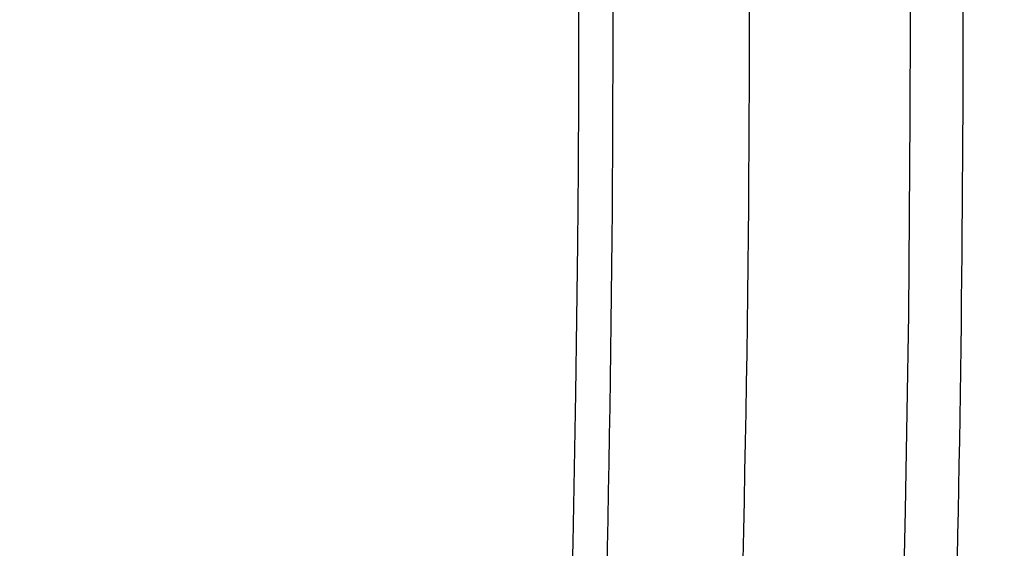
# Model space of a CAD drawing. Header units: millimetres. Extents: x 0 to 297, y 0 to 210.
# Tile 46 of 256: x 145.24631 to 145.2626, y 91.06152 to 91.07027. Entities that reach past the tile are written whole.
import ezdxf

# ---------------------------------------------------------------- set-up
doc = ezdxf.new("R2010")
doc.units = ezdxf.units.MM
doc.header["$LTSCALE"] = 16.335
doc.layers.get('0').update_dxf_attribs({"linetype": 'CONTINUOUS'})
for name, color, linetype in [('01_GLOBAL', 7, 'CONTINUOUS'), ('INTFCLR_1', 7, 'CONTINUOUS'), ('INTFCLR_144815', 7, 'CONTINUOUS')]:
    doc.layers.add(name, color=color, linetype=linetype)

msp = doc.modelspace()

# ---------------------------------------------------------------- linework, layer by layer
at = {"color": 7, "linetype": 'Continuous'}
msp.add_circle((145.8748034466, 92.1344639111), 2.66, dxfattribs=at)
at = {"color": 9, "linetype": 'Continuous'}
msp.add_arc((145.8748034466, 92.1344639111), 2.6259090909, 182.9674534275, 267.0325465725, dxfattribs=at)
at = {"layer": '01_GLOBAL', "color": 7, "linetype": 'Continuous'}
msp.add_circle((145.8748034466, 92.1344639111), 2.695, dxfattribs=at)
at = {"layer": 'INTFCLR_1', "color": 6, "linetype": 'Continuous'}
for radius in [0.4224162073, 0.4014439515]:
    msp.add_arc((144.8596077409, 91.07026820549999), radius, 270, 90.00000002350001, dxfattribs=at)
at = {"layer": 'INTFCLR_1', "color": 9, "linetype": 'Continuous'}
for points, knots in [([(145.235167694, 90.93964664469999), (145.2359987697, 90.94190808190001), (145.2376274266, 90.94647450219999), (145.2407305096, 90.9557351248), (145.2457654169, 90.9723575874), (145.2504341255, 90.9918676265), (145.2535169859, 91.00930456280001), (145.2548129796, 91.01820820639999), (145.2554818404, 91.0233579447), (145.2570256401, 91.03628652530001), (145.2586297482, 91.05837735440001), (145.2583725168, 91.0844406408), (145.2571603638, 91.1013307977), (145.2563978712, 91.1091297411), (145.2558364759, 91.114316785), (145.2541019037, 91.12831663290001), (145.2501634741, 91.1507342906), (145.2444881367, 91.1726209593), (145.2404287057, 91.1856112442), (145.2389019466, 91.1902577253), (145.2365792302, 91.1971022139), (145.2313391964, 91.2114116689), (145.2222901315, 91.2324134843), (145.211984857, 91.2522549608), (145.2048007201, 91.26446751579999), (145.2014430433, 91.2699038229), (145.1992124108, 91.27344744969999), (145.1931796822, 91.28276721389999), (145.1830706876, 91.2970707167), (145.1690288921, 91.3144833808), (145.1571354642, 91.32753546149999), (145.1488272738, 91.335878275), (145.1442335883, 91.34029544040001), (145.1378598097, 91.34625257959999), (145.1289384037, 91.35405272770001), (145.1192814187, 91.3616211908), (145.1131582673, 91.3659752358), (145.1101748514, 91.3679776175), (145.1077179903, 91.36955505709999), (145.1055301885, 91.37087160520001), (145.1036031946, 91.37188262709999), (145.1025200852, 91.37238560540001), (145.1016575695, 91.37269323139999), (145.1010609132, 91.3728325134), (145.1005598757, 91.3727568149), (145.1004622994, 91.3722852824), (145.1007027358, 91.3717640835), (145.1011202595, 91.3710418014), (145.1017948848, 91.3701326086), (145.1026939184, 91.3690240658), (145.1038249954, 91.36772389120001), (145.1051758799, 91.366231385), (145.106740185, 91.36454834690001), (145.1092045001, 91.36193938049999), (145.1127127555, 91.35827210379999), (145.1192604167, 91.3514013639), (145.126411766, 91.34369308), (145.1329263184, 91.3363257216), (145.1369531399, 91.33164093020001), (145.143428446, 91.32395035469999), (145.1533417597, 91.3114874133), (145.1663378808, 91.2933552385), (145.175744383, 91.2785527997), (145.1819029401, 91.2680164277), (145.1860815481, 91.2606058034), (145.1932904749, 91.24707920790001), (145.2029180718, 91.2266527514), (145.209559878, 91.2096225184), (145.212649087, 91.20079273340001)], [0, 0, 0, 0, 0.0103790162, 0.0208837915, 0.0420711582, 0.08518389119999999, 0.1071959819, 0.1183353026, 0.1239410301, 0.1295663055, 0.1744258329, 0.2192337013, 0.2417180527, 0.2473539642, 0.2529903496, 0.2641931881, 0.3081223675, 0.3509244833, 0.3614867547, 0.3667496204, 0.3719934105, 0.3926231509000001, 0.4323812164, 0.470412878, 0.488854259, 0.4934078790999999, 0.4979383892, 0.5068921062, 0.5412323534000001, 0.5733304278, 0.6031976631, 0.6172528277, 0.6240454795, 0.630650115, 0.6548352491, 0.6750685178, 0.6834752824, 0.6871962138, 0.6905460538, 0.6960524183, 0.6981915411, 0.6999110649, 0.7012078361, 0.7020914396, 0.7026255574, 0.7031007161, 0.7038824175, 0.7050749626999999, 0.7066970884, 0.7087489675, 0.7112252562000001, 0.7141187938, 0.7174211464, 0.7211233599, 0.729578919, 0.7392839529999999, 0.762009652, 0.7748693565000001, 0.7816473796, 0.7886214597, 0.8181786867, 0.8502212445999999, 0.8846823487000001, 0.8936821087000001, 0.9027944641, 0.9213301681, 0.9597016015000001, 1, 1, 1, 1]), ([(145.1053256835, 91.37126820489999), (145.1058354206, 91.3712681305), (145.1084302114, 91.3702416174), (145.1114097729, 91.368499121), (145.114679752, 91.3664418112), (145.1177098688, 91.36444481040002), (145.1239326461, 91.36010616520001), (145.1337472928, 91.3525686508), (145.1428234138, 91.3447978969), (145.1493077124, 91.338863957), (145.1539781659, 91.3344671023), (145.1624222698, 91.3261665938), (145.1745124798, 91.3131815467), (145.1887911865, 91.29585590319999), (145.1990766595, 91.2816176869), (145.2052148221, 91.27234000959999), (145.2074832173, 91.268814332), (145.2108964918, 91.26340759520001), (145.2181971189, 91.2512662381), (145.2286731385, 91.2315365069), (145.2378781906, 91.2106406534), (145.2432089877, 91.1964014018), (145.2455710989, 91.1895927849), (145.247123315, 91.1849719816), (145.2512489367, 91.17205836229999), (145.2570185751, 91.1502977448), (145.2610247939, 91.1279966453), (145.262788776, 91.1140712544), (145.2633595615, 91.10891295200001), (145.2641347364, 91.10115794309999), (145.2653671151, 91.0843629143), (145.2656287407, 91.0584419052), (145.2639975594, 91.0364740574), (145.2624282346, 91.0236195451), (145.2617481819, 91.01849828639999), (145.2604303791, 91.00964310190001), (145.2572949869, 90.99229775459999), (145.2525471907, 90.9728939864), (145.2474296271, 90.9563683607), (145.2442749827, 90.94715947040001), (145.2426192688, 90.9426185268), (145.2417743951, 90.94036969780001)], [0, 0, 0, 0, 0.0031306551, 0.0166311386, 0.0214593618, 0.0268204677, 0.03892666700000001, 0.0680356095, 0.1027865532, 0.1122690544, 0.1220182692, 0.1421808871, 0.1849821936, 0.2309157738, 0.2799873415, 0.2927705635, 0.2992370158, 0.3057352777, 0.3320402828, 0.3862318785, 0.4428084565, 0.4721382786, 0.4795908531, 0.487069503, 0.5020757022, 0.562848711, 0.6251729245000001, 0.641061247, 0.6490543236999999, 0.6570463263, 0.6889269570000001, 0.7524525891, 0.8160592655, 0.8240370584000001, 0.8319876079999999, 0.8477879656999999, 0.8790177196, 0.9402188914, 0.9703170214, 0.9852457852, 1, 1, 1, 1])]:
    msp.add_open_spline(points, degree=3, knots=knots, dxfattribs=at)
at = {"layer": 'INTFCLR_1', "color": 6, "linetype": 'Continuous'}
for points, knots in [([(145.1350652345, 91.37126820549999), (145.1342109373, 91.37126820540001), (145.1357546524, 91.3683275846), (145.1370803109, 91.3667054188), (145.1392467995, 91.36385886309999), (145.1419201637, 91.3606392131), (145.145337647, 91.3565301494), (145.149332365, 91.3517583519), (145.1536170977, 91.34656836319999), (145.1578478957, 91.34135293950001), (145.1617862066, 91.3363852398), (145.1654017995, 91.331722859), (145.1686896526, 91.3273862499), (145.1716611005, 91.3233823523), (145.1743369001, 91.31970203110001), (145.176743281, 91.3163294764), (145.1789048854, 91.31324522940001), (145.1808385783, 91.31044103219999), (145.1825660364, 91.30789847), (145.1841084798, 91.3055965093), (145.185490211, 91.3035084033), (145.1867189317, 91.3016307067), (145.1878098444, 91.2999462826), (145.1887779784, 91.29843766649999), (145.1896459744, 91.2970737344), (145.1906214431, 91.2955292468), (145.191753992, 91.2937193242), (145.1928766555, 91.2919021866), (145.1938510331, 91.29030917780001), (145.1946912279, 91.28892487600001), (145.1956155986, 91.28738878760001), (145.1966371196, 91.28567497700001), (145.1977643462, 91.2837631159), (145.1990081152, 91.2816272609), (145.2003754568, 91.2792470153), (145.201880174, 91.2765873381), (145.2035347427, 91.2736120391), (145.2053542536, 91.2702751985), (145.2073580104, 91.2665186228), (145.2095596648, 91.2622861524), (145.2119715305, 91.25751282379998), (145.214608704, 91.2521191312), (145.2174929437, 91.2459939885), (145.220642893, 91.2390035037), (145.2240752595, 91.2309767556), (145.227802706, 91.2217082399), (145.2318351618, 91.21090431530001), (145.2361179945, 91.19831684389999), (145.2403681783, 91.18429274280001), (145.2442872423, 91.16942297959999), (145.2476657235, 91.15438159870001), (145.2504753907, 91.1392991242), (145.2527156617, 91.12423526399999), (145.2543982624, 91.1091876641), (145.2555287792, 91.0941918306), (145.256117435, 91.079233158), (145.2561708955, 91.0643352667), (145.2556951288, 91.0494844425), (145.2546936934, 91.0346826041), (145.2531693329, 91.01994161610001), (145.2511191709, 91.00523180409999), (145.2485428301, 90.9905728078), (145.2454275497, 90.9759328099), (145.2417708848, 90.9613303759), (145.2376203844, 90.94696810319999), (145.2332204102, 90.9335438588), (145.2288852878, 90.92162630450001), (145.2248596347, 90.9114479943), (145.2211587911, 90.90270194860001), (145.2177663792, 90.89512937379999), (145.2146668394, 90.8885329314), (145.2118379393, 90.8827508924), (145.2092594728, 90.87766290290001), (145.2069119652, 90.8731710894), (145.2047820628, 90.869201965), (145.2028538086, 90.86569136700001), (145.2011073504, 90.8625761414), (145.1995253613, 90.8598041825), (145.1980916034, 90.85733143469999), (145.1967959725, 90.8551286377), (145.1956290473, 90.85316932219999), (145.1945782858, 90.85142412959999), (145.1936278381, 90.84986076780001), (145.1927650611, 90.8484539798), (145.1919665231, 90.8471621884), (145.1911689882, 90.845881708), (145.1903111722, 90.84451464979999), (145.1893416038, 90.842982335), (145.1882509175, 90.8412749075), (145.1870226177, 90.8393719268), (145.1856376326, 90.83725116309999), (145.1840803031, 90.8348962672), (145.1823329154, 90.83229124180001), (145.1803729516, 90.82941478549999), (145.1781781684, 90.82624664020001), (145.1757236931, 90.82276863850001), (145.1729902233, 90.8189712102), (145.1699514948, 90.8148382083), (145.1665806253, 90.81035527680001), (145.1628687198, 90.8055344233), (145.1588145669, 90.8003903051), (145.1544498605, 90.7949847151), (145.149996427, 90.78957611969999), (145.1458273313, 90.78459071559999), (145.1422457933, 90.7802896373), (145.1394492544, 90.7769290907), (145.1371773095, 90.773959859), (145.1358081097, 90.7722873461), (145.134193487, 90.7692682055), (145.1350652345, 90.7692682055)], [0, 0, 0, 0, 0.0038604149, 0.007501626, 0.0124785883, 0.0188917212, 0.0268498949, 0.0364677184, 0.0470694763, 0.05724446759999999, 0.0668187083, 0.0757144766, 0.08390537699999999, 0.0914099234, 0.09824517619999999, 0.1044667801, 0.1101313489, 0.1152642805, 0.1198589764, 0.1240215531, 0.1277856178, 0.1311734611, 0.1341617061, 0.1368541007, 0.1392736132, 0.1414672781, 0.1451087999, 0.148921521, 0.1511192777, 0.1535471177, 0.1562389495, 0.1592204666, 0.1625628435, 0.1662680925, 0.1703891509, 0.1749670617, 0.1800766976, 0.185772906, 0.1921414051, 0.1993155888, 0.2073311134, 0.2163077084, 0.2264451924, 0.2379233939, 0.2509534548, 0.2658909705, 0.2830621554, 0.3030578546, 0.3259639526, 0.3492662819, 0.3725305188, 0.395610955, 0.4185782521, 0.4413347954, 0.4640172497, 0.4865192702, 0.5089682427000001, 0.5313242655, 0.5536477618, 0.5759939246, 0.5982772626, 0.6207472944, 0.6432362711, 0.6658996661, 0.6887559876, 0.7107777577, 0.7297237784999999, 0.7460531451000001, 0.7602331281, 0.7726347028, 0.7835467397, 0.7931663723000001, 0.8017211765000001, 0.8093215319, 0.8160683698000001, 0.8220757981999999, 0.8274205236, 0.83220661, 0.8364980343, 0.8403367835, 0.8437547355, 0.8468031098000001, 0.8495420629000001, 0.8520223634, 0.8542604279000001, 0.8564046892, 0.8588391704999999, 0.8615533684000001, 0.8645986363, 0.8679945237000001, 0.8717882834, 0.8760445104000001, 0.8807522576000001, 0.8859628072, 0.8917731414, 0.8981681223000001, 0.9051985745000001, 0.9129160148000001, 0.9213486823, 0.930543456, 0.9404096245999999, 0.9509435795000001, 0.9619432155, 0.9720502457, 0.9803711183, 0.9870628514, 0.9922716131, 0.9960607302, 1, 1, 1, 1]), ([(145.1350652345, 90.7692682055), (145.1360387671, 90.7692682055), (145.1377271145, 90.77040596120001), (145.1403228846, 90.77196865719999), (145.1432989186, 90.7741311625), (145.1469787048, 90.7769487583), (145.1513602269, 90.78054609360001), (145.156189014, 90.78473927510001), (145.1610884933, 90.78922212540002), (145.16571304, 90.7936532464), (145.1699506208, 90.7978753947), (145.1738079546, 90.80185999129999), (145.1773032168, 90.80558700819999), (145.1804624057, 90.8090520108), (145.1833068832, 90.8122538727), (145.1858602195, 90.8151948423), (145.1881553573, 90.8178946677), (145.1902110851, 90.8203591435), (145.1920499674, 90.8226010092), (145.1936917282, 90.8246337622), (145.195161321, 90.8264787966), (145.1964960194, 90.82817546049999), (145.197810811, 90.82986574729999), (145.1992115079, 90.83168840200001), (145.2006985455, 90.83364987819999), (145.2021699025, 90.8356183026), (145.203615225, 90.83757754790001), (145.2051191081, 90.8396441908), (145.2067839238, 90.8419664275), (145.2086446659, 90.8446056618), (145.2107239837, 90.8476123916), (145.2130437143, 90.8510414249), (145.2156231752, 90.85494957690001), (145.2184823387, 90.85940686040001), (145.2216518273, 90.8645112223), (145.2251614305, 90.87037537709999), (145.229038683, 90.8771369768), (145.2333125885, 90.884978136), (145.2380078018, 90.89411228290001), (145.2431555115, 90.9048590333), (145.2486552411, 90.91737134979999), (145.2541538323, 90.9312561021), (145.2592951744, 90.9458952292), (145.2638614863, 90.9607341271), (145.2678132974, 90.9756278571), (145.2711637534, 90.9905604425), (145.2739112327, 91.005452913), (145.2760779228, 91.0203457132), (145.2776685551, 91.03517539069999), (145.2786982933, 91.0499655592), (145.2791763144, 91.06470155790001), (145.2791102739, 91.0793859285), (145.2785051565, 91.09402740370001), (145.2773642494, 91.1086166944), (145.2756872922, 91.1231600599), (145.2734729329, 91.13765537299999), (145.2707211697, 91.1520804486), (145.2674209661, 91.16646759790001), (145.2635667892, 91.1807987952), (145.259139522, 91.19509062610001), (145.254151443, 91.2092704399), (145.2488018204, 91.2228033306), (145.2434345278, 91.23506080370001), (145.238408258, 91.245610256), (145.2338248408, 91.2545835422), (145.2296571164, 91.2622860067), (145.2258775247, 91.26893157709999), (145.2224553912, 91.2746994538), (145.2193628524, 91.2797261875), (145.216567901, 91.28412676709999), (145.2140471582, 91.2879848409), (145.2117761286, 91.29137679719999), (145.209737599, 91.2943566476), (145.2079066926, 91.2969818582), (145.20627007, 91.2992895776), (145.2048016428, 91.30132990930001), (145.203482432, 91.3031390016), (145.202221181, 91.30484800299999), (145.2009100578, 91.3066043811), (145.1994654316, 91.308515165), (145.1979774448, 91.3104559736), (145.1964846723, 91.3123763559), (145.1949729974, 91.31429626), (145.1933137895, 91.31637424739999), (145.1914604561, 91.3186591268), (145.1893845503, 91.3211745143), (145.1870661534, 91.32393108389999), (145.1844777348, 91.3269433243), (145.1815962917, 91.3302189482), (145.1783918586, 91.3337676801), (145.174841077, 91.3375879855), (145.1709238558, 91.34167041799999), (145.1666153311, 91.3459993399), (145.1619164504, 91.3505367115), (145.1569054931, 91.35515789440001), (145.1519289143, 91.3595100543), (145.1473729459, 91.36327579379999), (145.1435388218, 91.36622737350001), (145.1404516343, 91.3684830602), (145.1377826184, 91.3700958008), (145.1360568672, 91.37126820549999), (145.1350652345, 91.37126820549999)], [0, 0, 0, 0, 0.0042187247, 0.0081401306, 0.0133978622, 0.0200459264, 0.0282638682, 0.0379443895, 0.0477615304, 0.05703690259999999, 0.0656973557, 0.0736821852, 0.0810680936, 0.0878383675, 0.0940009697, 0.0996271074, 0.1047154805, 0.1093563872, 0.1135342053, 0.1172803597, 0.1206792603, 0.1237557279, 0.1266349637, 0.1299589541, 0.1337168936, 0.1373013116, 0.1406085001, 0.1442672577, 0.148377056, 0.1529904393, 0.1582606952, 0.164218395, 0.1709303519, 0.1785521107, 0.1871652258, 0.1969659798, 0.2081658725, 0.2209392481, 0.2356613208, 0.2526660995, 0.2725685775, 0.2948769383, 0.3173640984, 0.3397873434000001, 0.3621386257, 0.3841211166, 0.4060891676, 0.4277469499, 0.4493218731, 0.470705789, 0.4919793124, 0.5131981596, 0.5343255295, 0.5554668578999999, 0.5765984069, 0.5977513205, 0.6189954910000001, 0.6402209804, 0.6617015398, 0.6832900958, 0.7050415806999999, 0.7268239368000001, 0.7463339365, 0.7630160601, 0.7774553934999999, 0.7899931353, 0.8009638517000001, 0.8105830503, 0.8190545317, 0.8265380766, 0.8331730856, 0.8390248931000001, 0.8442268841, 0.8488182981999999, 0.8528943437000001, 0.8564866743, 0.8597116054, 0.8625968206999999, 0.8656908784, 0.8692094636, 0.8729771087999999, 0.8762884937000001, 0.879749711, 0.8835661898, 0.8878115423, 0.8924986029, 0.8976989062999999, 0.9034198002, 0.9097088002, 0.9166034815, 0.9241390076, 0.9323094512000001, 0.9411199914, 0.9506041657, 0.9606137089, 0.9706541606, 0.9792553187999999, 0.9862062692, 0.9916647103, 0.9957028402, 1, 1, 1, 1])]:
    msp.add_open_spline(points, degree=3, knots=knots, dxfattribs=at)
at = {"layer": 'INTFCLR_144815', "color": 6, "linetype": 'Continuous'}
for radius in [0.4466793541, 0.4256665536]:
    msp.add_circle((144.8596077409, 91.07026820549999), radius, dxfattribs=at)
for radius, start, end in [(0.6157754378, 313.9937911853, 154.5150993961), (0.5947754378, 312.9543589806, 154.5144414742), (0.5751005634, 282.2440355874, 71.2863570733), (0.4537777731, 308.490992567, 51.50900743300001), (0.4747905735, 316.9838592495, 43.0161407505), (0.4480128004, 313.9992414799, 46.00075850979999), (0.3959554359, 348.5228250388, 11.4771749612)]:
    msp.add_arc((144.8596077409, 91.07026820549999), radius, start, end, dxfattribs=at)
at = {"layer": 'INTFCLR_144815', "color": 9, "linetype": 'Continuous'}
for centre, radius, start, end in [((144.8596077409, 91.07026820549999), 0.5712784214, 292.4997540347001, 54.0964566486), ((144.8596102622, 91.0702693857), 0.5153523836, 292.4997540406, 54.09645665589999), ((144.8596257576, 91.0702725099), 0.5066391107, 311.2505121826, 48.7494878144), ((144.859607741, 91.07026820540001), 0.4617768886, 314.0862202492, 45.9137797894), ((144.8596077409, 91.07026820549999), 0.450734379, 313.8592910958, 46.1407088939), ((144.8596077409, 91.07026820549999), 0.4477854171, 314.0319604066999, 45.9680396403)]:
    msp.add_arc(centre, radius, start, end, dxfattribs=at)
at = {"layer": 'INTFCLR_144815', "color": 6, "linetype": 'Continuous'}
for points, knots in [([(145.2825648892, 91.07026820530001), (145.2825648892, 91.0724680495), (145.282532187, 91.07686829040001), (145.2823850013, 91.08346837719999), (145.2821395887, 91.0900684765), (145.2817957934, 91.0966686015), (145.2813534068, 91.10326862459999), (145.2808121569, 91.1098685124), (145.280171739, 91.116467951), (145.2794317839, 91.12306678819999), (145.2785919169, 91.12966449), (145.2776516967, 91.1362607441), (145.2766107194, 91.1428547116), (145.2754685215, 91.1494457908), (145.2742247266, 91.1560327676), (145.2728788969, 91.162614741), (145.2714307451, 91.1691900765), (145.2698799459, 91.1757574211), (145.2682264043, 91.1823145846), (145.2664700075, 91.1888596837), (145.2646109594, 91.1953899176), (145.2626494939, 91.2019027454), (145.260586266, 91.2083946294), (145.2584220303, 91.21486222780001), (145.2561580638, 91.22130118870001), (145.2537958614, 91.2277072), (145.2513375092, 91.2340750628), (145.2487855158, 91.24039929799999), (145.2461430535, 91.2466736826), (145.243413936, 91.25289146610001), (145.2406027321, 91.2590452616), (145.2377148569, 91.2651270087), (145.2347566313, 91.2711280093), (145.2317353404, 91.277038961), (145.2286592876, 91.2828499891), (145.2255378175, 91.28855072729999), (145.2223813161, 91.2941304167), (145.2192011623, 91.29957806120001), (145.2160096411, 91.30488260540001), (145.2128197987, 91.31003316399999), (145.2096452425, 91.3150192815), (145.2064998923, 91.319831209), (145.2033976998, 91.32446017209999), (145.2003523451, 91.3288986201), (145.1973769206, 91.33314045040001), (145.1944836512, 91.33718115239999), (145.1916836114, 91.34101794), (145.1889866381, 91.34464961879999), (145.1864013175, 91.3480763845), (145.1839350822, 91.3512995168), (145.1815937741, 91.35432180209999), (145.1793814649, 91.357147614), (145.1773002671, 91.35978303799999), (145.1753509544, 91.3622350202), (145.1735333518, 91.364510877), (145.1718468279, 91.36661771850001), (145.1702903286, 91.3685624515), (145.168862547, 91.3703516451), (145.1675620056, 91.371991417), (145.1663872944, 91.37348740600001), (145.1653367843, 91.374844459), (145.1644092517, 91.3760681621), (145.1636017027, 91.3771604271), (145.1629160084, 91.3781335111), (145.1623391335, 91.3789669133), (145.1618093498, 91.3798980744), (145.161227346, 91.38056444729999), (145.1612445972, 91.38176247), (145.1615550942, 91.38176808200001)], [0, 0, 0, 0, 0.0193188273, 0.0386418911, 0.05797372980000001, 0.0773181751, 0.0966800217, 0.1160624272, 0.1354702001, 0.1549057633, 0.1743738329, 0.1938759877, 0.2134167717, 0.2329964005, 0.2526187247, 0.2722829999, 0.2919923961, 0.3117443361, 0.3315407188, 0.3513772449, 0.37125414, 0.391164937, 0.4111075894, 0.4310729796, 0.4510561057, 0.4710451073, 0.4910305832, 0.5109984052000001, 0.5309330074, 0.5508166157, 0.5706284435, 0.590344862, 0.6099392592, 0.6293819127, 0.6486401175, 0.6676780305, 0.6864570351, 0.7049360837, 0.7230721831, 0.7408210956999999, 0.7581383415, 0.7749801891, 0.7913047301, 0.8070730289, 0.822250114, 0.8368060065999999, 0.8507161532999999, 0.8639624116, 0.8765312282, 0.8884132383, 0.8996029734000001, 0.9101049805, 0.9199296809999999, 0.9290934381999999, 0.9376135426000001, 0.9455077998, 0.9527934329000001, 0.9594885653, 0.9656100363, 0.9711731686, 0.9761922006, 0.9806816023, 0.9846553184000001, 0.9881278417, 0.9911127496, 0.9936230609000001, 0.9972727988, 1, 1, 1, 1]), ([(145.1715348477, 90.75876832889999), (145.1712150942, 90.75877420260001), (145.1712119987, 90.7600066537), (145.1717859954, 90.7606973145), (145.1723169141, 90.76165810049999), (145.1728921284, 90.7625179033), (145.1735763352, 90.7635211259), (145.1743814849, 90.7646468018), (145.17530592, 90.76590735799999), (145.1763525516, 90.7673048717), (145.1775225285, 90.7688449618), (145.1788179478, 90.77053327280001), (145.1802417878, 90.7723776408), (145.1817966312, 90.7743857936), (145.1834827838, 90.77656326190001), (145.1852973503, 90.77891214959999), (145.1872357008, 90.7814329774), (145.189295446, 90.7841297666), (145.1914790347, 90.78701356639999), (145.1937896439, 90.79009740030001), (145.1962240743, 90.79338687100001), (145.1987743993, 90.7968818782), (145.2014309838, 90.8005803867), (145.2041860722, 90.8044833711), (145.2070298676, 90.8085892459), (145.2099514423, 90.81289490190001), (145.2129388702, 90.817395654), (145.215979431, 90.8220852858), (145.2190598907, 90.8269562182), (145.2221667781, 90.8319996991), (145.2252866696, 90.83720604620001), (145.2284064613, 90.84256492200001), (145.2315136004, 90.8480656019), (145.2345962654, 90.8536972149), (145.2376434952, 90.8594489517), (145.2406452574, 90.8653102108), (145.2435925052, 90.8712707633), (145.2464771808, 90.87732085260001), (145.2492921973, 90.8834512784), (145.2520314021, 90.8896534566), (145.2546894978, 90.8959194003), (145.2572619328, 90.9022416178), (145.2597453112, 90.9086143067), (145.2621317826, 90.9150187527), (145.2644188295, 90.921447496), (145.2666074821, 90.927902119), (145.2687002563, 90.9343905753), (145.2706975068, 90.94091510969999), (145.2725965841, 90.9474676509), (145.2743963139, 90.9540444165), (145.2760946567, 90.9606370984), (145.2776905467, 90.96723941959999), (145.2791843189, 90.97385019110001), (145.2805765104, 90.98046922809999), (145.2818676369, 90.98709652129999), (145.2830580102, 90.9937313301), (145.2841477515, 91.0003718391), (145.2851369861, 91.0070158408), (145.2860260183, 91.01366199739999), (145.2868152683, 91.0203099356), (145.2875051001, 91.02695916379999), (145.2880958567, 91.0336093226), (145.2885878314, 91.04025993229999), (145.2889813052, 91.0469109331), (145.289276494, 91.0535620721), (145.2894735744, 91.06021341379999), (145.2895726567, 91.0668647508), (145.2895738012, 91.0735161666), (145.2894770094, 91.0801674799), (145.2892822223, 91.0868188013), (145.2889893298, 91.09346994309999), (145.2885981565, 91.1001209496), (145.2881084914, 91.1067715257), (145.2875200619, 91.1134215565), (145.2868325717, 91.1200706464), (145.2860456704, 91.126718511), (145.2851589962, 91.13336461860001), (145.2841721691, 91.14000833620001), (145.2830848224, 91.14664879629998), (145.2818965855, 91.15328508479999), (145.2806070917, 91.15991620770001), (145.2792161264, 91.166540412), (145.2777236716, 91.17315528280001), (145.27612979, 91.1797584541), (145.2744344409, 91.18634824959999), (145.2726374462, 91.1929236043), (145.2707388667, 91.19948263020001), (145.2687392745, 91.2060219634), (145.2666397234, 91.21253728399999), (145.2644415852, 91.2190240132), (145.2621464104, 91.2254777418), (145.2597562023, 91.23189351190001), (145.2572735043, 91.2382657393), (145.2547014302, 91.2445882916), (145.2520437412, 91.25085444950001), (145.2493049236, 91.25705687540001), (145.2464902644, 91.26318759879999), (145.2436059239, 91.26923801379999), (145.240658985, 91.2751989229), (145.2376574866, 91.2810606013), (145.2346104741, 91.28681281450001), (145.231527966, 91.2924449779), (145.2284209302, 91.2979462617), (145.2253011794, 91.30330580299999), (145.2221812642, 91.3085128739), (145.2190742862, 91.31355713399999), (145.2159936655, 91.3184289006), (145.2129528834, 91.323119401), (145.209965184, 91.3276210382), (145.207043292, 91.331927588), (145.2041991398, 91.3360343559), (145.2014436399, 91.33993825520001), (145.1987864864, 91.3436378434), (145.1962360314, 91.34713327), (145.1937992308, 91.35042615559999), (145.1914816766, 91.3535193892), (145.1892876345, 91.3564169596), (145.1872201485, 91.3591237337), (145.1852811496, 91.36164526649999), (145.1834716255, 91.3639875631), (145.1817917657, 91.36615689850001), (145.1802410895, 91.36815967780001), (145.1788186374, 91.3700022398), (145.1775230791, 91.3716907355), (145.1763528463, 91.3732311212), (145.1753062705, 91.37462867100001), (145.1743814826, 91.3758893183), (145.1735770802, 91.3770151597), (145.1728902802, 91.378018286), (145.1723225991, 91.3788786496), (145.1718630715, 91.3796692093), (145.171402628, 91.38041122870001), (145.1710534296, 91.38175923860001), (145.1715348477, 91.38176808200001)], [0, 0, 0, 0, 0.0014103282, 0.0032894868, 0.0045784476, 0.006109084, 0.0078878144, 0.009921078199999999, 0.0122159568, 0.0147800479, 0.0176210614, 0.0207450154, 0.0241645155, 0.0278962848, 0.0319450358, 0.0363094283, 0.0409856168, 0.0459681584, 0.0512740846, 0.0569372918, 0.0629614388, 0.06932079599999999, 0.0760170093, 0.0830428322, 0.09038864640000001, 0.09804223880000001, 0.1059886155, 0.1142106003, 0.1226891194, 0.1314036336, 0.1403327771, 0.1494548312, 0.1587482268, 0.1681920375, 0.1777662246, 0.1874518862, 0.1972313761, 0.2070885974, 0.2170088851, 0.2269790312, 0.2369874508, 0.247023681, 0.2570780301, 0.2671479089, 0.2771627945, 0.2871678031, 0.297203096, 0.3072268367, 0.3172573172, 0.3272873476, 0.3372951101, 0.3472786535, 0.3572404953, 0.3671820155, 0.3771057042, 0.38701475, 0.3969071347, 0.4067804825, 0.4166362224, 0.4264761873, 0.4363022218, 0.4461151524, 0.4559173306, 0.4657100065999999, 0.4754958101, 0.4852761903, 0.4950537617, 0.5048299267, 0.514607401, 0.5243876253, 0.5341732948, 0.5439658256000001, 0.5537677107, 0.5635801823, 0.5734055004, 0.5832449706, 0.5931003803, 0.6029729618, 0.6128636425, 0.6227732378, 0.6327028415, 0.6426530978, 0.6526214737, 0.6626060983, 0.6726078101, 0.6826271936, 0.6926651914, 0.7027189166, 0.7127821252, 0.7228511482, 0.7329216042, 0.7429877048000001, 0.7530428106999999, 0.7630790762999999, 0.7730874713, 0.7830577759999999, 0.7929782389, 0.8028356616, 0.8126154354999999, 0.8223014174, 0.8318761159, 0.8413205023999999, 0.8506146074, 0.8597374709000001, 0.8686675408, 0.8773831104, 0.8858627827, 0.8940860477, 0.9020337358, 0.9096886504, 0.9170358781, 0.9240630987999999, 0.9307608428, 0.9371226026, 0.9431446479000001, 0.9488258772, 0.9541674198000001, 0.9591725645, 0.9638462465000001, 0.9681947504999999, 0.9722253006, 0.9759458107, 0.979364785, 0.9824904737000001, 0.9853313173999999, 0.9878955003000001, 0.9901906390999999, 0.9922241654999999, 0.994002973, 0.9955336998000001, 0.9968227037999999, 0.9978766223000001, 1, 1, 1, 1]), ([(145.1421340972, 91.37126820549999), (145.141854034, 91.37126820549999), (145.1417650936, 91.37021038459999), (145.1424894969, 91.3693784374), (145.143367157, 91.3678777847), (145.1447612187, 91.3660934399), (145.1465613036, 91.3637858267), (145.148808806, 91.3610378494), (145.15150356, 91.3577710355), (145.1546511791, 91.35396994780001), (145.1582867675, 91.34954750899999), (145.1624048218, 91.344466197), (145.16699477, 91.33867882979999), (145.1720315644, 91.3321472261), (145.1774486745, 91.3248771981), (145.1831935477, 91.3168503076), (145.1891616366, 91.3081201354), (145.19527173, 91.2987116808), (145.2014126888, 91.2887078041), (145.2074988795, 91.2781671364), (145.2134387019, 91.26717904), (145.2191667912, 91.25580768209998), (145.2246200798, 91.24413429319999), (145.2297609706, 91.2322080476), (145.2345518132, 91.2200961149), (145.2389754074, 91.20783206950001), (145.2430148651, 91.1954618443), (145.246661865, 91.1830173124), (145.2499164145, 91.1705126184), (145.2527714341, 91.157993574), (145.2552383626, 91.14543575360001), (145.2573125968, 91.13288842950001), (145.2590034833, 91.12032425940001), (145.2603109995, 91.1077828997), (145.2612405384, 91.09525508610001), (145.2617956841, 91.08275225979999), (145.2619187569, 91.0744266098), (145.2619187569, 91.0702682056)], [0, 0, 0, 0, 0.0025344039, 0.005901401, 0.0109295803, 0.0177704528, 0.0265540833, 0.0373505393, 0.04991676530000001, 0.0648695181, 0.0820131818, 0.1017234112, 0.1240566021, 0.1488553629, 0.1763609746, 0.2060970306, 0.2381748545, 0.2720515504, 0.3076064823, 0.3443876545, 0.3821831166, 0.4206251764, 0.4595934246, 0.4987613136, 0.5381325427, 0.5774437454, 0.6167240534, 0.6558745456, 0.6947773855, 0.7336358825, 0.7720551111, 0.8105726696, 0.8487051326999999, 0.8867612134, 0.9246626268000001, 0.9623689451, 1, 1, 1, 1]), ([(145.1816919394, 91.37126820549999), (145.1813689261, 91.37126820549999), (145.181354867, 91.37002508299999), (145.1818990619, 91.3693135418), (145.1824036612, 91.36833271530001), (145.1829511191, 91.36745360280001), (145.1836029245, 91.3664285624), (145.1843702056, 91.3652784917), (145.1852510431, 91.3639914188), (145.1862478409, 91.3625655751), (145.1873615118, 91.36099545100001), (145.1885933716, 91.3592761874), (145.1899443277, 91.35740242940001), (145.1914151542, 91.3553685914), (145.1930061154, 91.3531691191), (145.1947171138, 91.3507983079), (145.1965473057, 91.3482507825), (145.1984952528, 91.34552127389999), (145.2005585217, 91.3426051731), (145.2027337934, 91.33949840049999), (145.2050166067, 91.3361978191), (145.207401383, 91.33270127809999), (145.2098813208, 91.32900788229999), (145.2124484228, 91.3251181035), (145.2150935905, 91.3210338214), (145.2178067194, 91.3167583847), (145.2205768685, 91.3122965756), (145.2233924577, 91.30765452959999), (145.2262415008, 91.3028395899), (145.2291118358, 91.297860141), (145.2319913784, 91.29272536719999), (145.2348683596, 91.2874449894), (145.2377314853, 91.2820290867), (145.2405700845, 91.276487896), (145.2433742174, 91.27083163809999), (145.2461347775, 91.26507030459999), (145.2488435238, 91.25921354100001), (145.2514930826, 91.25327056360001), (145.2540769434, 91.2472500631), (145.2565894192, 91.2411601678), (145.2590255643, 91.23500850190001), (145.2613812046, 91.2288019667), (145.2636527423, 91.2225470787), (145.2658372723, 91.2162495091), (145.2679322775, 91.20991477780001), (145.2699358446, 91.203547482), (145.2718463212, 91.1971521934), (145.2736625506, 91.19073257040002), (145.275383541, 91.18429233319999), (145.2770086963, 91.1778343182), (145.2785375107, 91.171361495), (145.2799697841, 91.1648759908), (145.281305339, 91.1583801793), (145.282544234, 91.1518756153), (145.2836865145, 91.14536413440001), (145.2847323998, 91.1388467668), (145.285682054, 91.13232495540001), (145.2865357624, 91.12579938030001), (145.2872937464, 91.1192711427), (145.2879563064, 91.1127405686), (145.2885236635, 91.10620849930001), (145.2889960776, 91.09967506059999), (145.2893737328, 91.0931409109), (145.2896568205, 91.0866060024), (145.2898454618, 91.0800708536), (145.2899397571, 91.0735353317), (145.2899397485, 91.06699989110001), (145.2898454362, 91.0604643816), (145.2896567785, 91.0539292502), (145.2893736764, 91.04739438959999), (145.2889960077, 91.040860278), (145.2885235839, 91.034326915), (145.2879562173, 91.0277949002), (145.2872936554, 91.02126443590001), (145.2865356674, 91.0147362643), (145.2856819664, 91.00821082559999), (145.2847323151, 91.0016890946), (145.283686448, 90.99517188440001), (145.2825441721, 90.98866045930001), (145.2813053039, 90.98215605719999), (145.2799697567, 90.9756602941), (145.2785375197, 90.9691749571), (145.277008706, 90.9627021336), (145.2753835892, 90.95624426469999), (145.2736625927, 90.9498039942), (145.2718464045, 90.94338450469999), (145.2699359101, 90.9369891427), (145.2679323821, 90.9306219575), (145.2658373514, 90.9242871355), (145.2636528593, 90.9179896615), (145.2613812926, 90.91173468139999), (145.2590256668, 90.9055281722), (145.2565895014, 90.8993764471), (145.2540770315, 90.8932865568), (145.2514931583, 90.8872660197), (145.2488435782, 90.8813229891), (145.2461348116, 90.8754661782), (145.2433742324, 90.86970480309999), (145.2405700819, 90.8640485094), (145.2377314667, 90.8585072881), (145.2348683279, 90.85309136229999), (145.2319913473, 90.8478109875), (145.2291118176, 90.8426762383), (145.2262415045, 90.8376968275), (145.2233924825, 90.83288192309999), (145.220576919, 90.8282399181), (145.2178068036, 90.8237781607), (145.2150937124, 90.8195027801), (145.2124485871, 90.8154185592), (145.2098815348, 90.8115288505), (145.2074016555, 90.8078355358), (145.2050169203, 90.8043390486), (145.2027341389, 90.801038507), (145.2005588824, 90.79793175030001), (145.1984956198, 90.7950156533), (145.1965476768, 90.79228614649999), (145.1947174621, 90.7897385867), (145.1930064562, 90.7873677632), (145.1914154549, 90.7851682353), (145.1899446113, 90.7831343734), (145.1885936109, 90.781260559), (145.1873617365, 90.77954126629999), (145.1862480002, 90.77797109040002), (145.1852512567, 90.77654520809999), (145.1843701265, 90.7752581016), (145.1836036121, 90.77410794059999), (145.1829493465, 90.7730830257), (145.1824091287, 90.7722033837), (145.1819724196, 90.77139682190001), (145.1815362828, 90.7706332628), (145.1812048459, 90.7692682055), (145.1816919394, 90.7692682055)], [0, 0, 0, 0, 0.0014863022, 0.0034583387, 0.00480742, 0.0064070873, 0.008263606, 0.0103831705, 0.0127725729, 0.0154385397, 0.018388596, 0.0216299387, 0.0251705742, 0.0290176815, 0.0331791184, 0.0376612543, 0.0424708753, 0.0476126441, 0.053091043, 0.05890788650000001, 0.0650637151, 0.071556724, 0.0783824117, 0.08553378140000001, 0.09300120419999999, 0.1007725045, 0.1088330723, 0.1171662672, 0.125753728, 0.1345758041, 0.1436120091, 0.1528416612, 0.1622443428, 0.1717998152, 0.1814887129, 0.1912927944, 0.2011949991, 0.2111795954, 0.2212322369, 0.2313400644, 0.2414915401, 0.251676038, 0.2618853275, 0.272110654, 0.2823462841, 0.2925853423, 0.3028240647, 0.3130572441, 0.3232827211, 0.3334966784, 0.3436983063, 0.353884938, 0.364056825, 0.3742120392, 0.3843517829, 0.3944749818, 0.4045834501, 0.4146764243, 0.4247563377, 0.4348229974, 0.4448791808, 0.4549248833, 0.4649631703, 0.4749943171, 0.4850215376, 0.4950452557, 0.505068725, 0.5150924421, 0.5251196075, 0.5351507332, 0.5451888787, 0.5552345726, 0.5652905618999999, 0.5753571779, 0.5854368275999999, 0.5955298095, 0.6056379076, 0.615761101, 0.6259004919, 0.6360558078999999, 0.6462271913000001, 0.6564139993, 0.6666151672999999, 0.6768294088, 0.6870543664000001, 0.6972879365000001, 0.7075261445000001, 0.7177656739, 0.7280008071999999, 0.7382265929, 0.7484354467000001, 0.7586203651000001, 0.7687717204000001, 0.7788795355, 0.7889322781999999, 0.7989169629, 0.8088192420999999, 0.8186233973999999, 0.8283123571, 0.8378678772, 0.8472706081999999, 0.8565002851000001, 0.8655364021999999, 0.8743584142, 0.8829458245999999, 0.8912789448, 0.8993394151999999, 0.9071106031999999, 0.9145779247, 0.9217291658, 0.9285546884, 0.9350475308, 0.9412033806, 0.9470201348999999, 0.9524985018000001, 0.9576403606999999, 0.9624499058, 0.9669322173, 0.9710936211, 0.9749409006, 0.978481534, 0.9817230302, 0.984673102, 0.9873392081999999, 0.9897286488, 0.9918483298, 0.9937048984, 0.9953046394, 0.9966537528, 0.9977587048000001, 1, 1, 1, 1]), ([(145.290839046, 91.07026820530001), (145.290839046, 91.0726157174), (145.2908026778, 91.0773112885), (145.2906389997, 91.0843540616), (145.2903661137, 91.09139623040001), (145.2899838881, 91.09843744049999), (145.2894921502, 91.10547721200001), (145.2888906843, 91.11251506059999), (145.2881792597, 91.1195502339), (145.2873576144, 91.1265820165), (145.2864255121, 91.13360928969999), (145.2853827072, 91.1406309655), (145.2842290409, 91.1476454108), (145.2829643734, 91.15465104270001), (145.2815887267, 91.16164560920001), (145.2801021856, 91.1686268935), (145.2785050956, 91.17559187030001), (145.2767979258, 91.182537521), (145.2749815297, 91.18945988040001), (145.2730569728, 91.1963549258), (145.2710258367, 91.2032176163), (145.2688900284, 91.2100427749), (145.2666520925, 91.2168242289), (145.2643151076, 91.22355536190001), (145.2618829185, 91.23022863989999), (145.2593601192, 91.2368358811), (145.2567521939, 91.2433680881), (145.2540656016, 91.2498154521), (145.251307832, 91.2561674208), (145.2484874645, 91.26241274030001), (145.2456141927, 91.2685395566), (145.2426988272, 91.27453552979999), (145.2397532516, 91.2803880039), (145.2367903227, 91.2860842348), (145.2338237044, 91.2916116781), (145.2308676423, 91.2969583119), (145.2279367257, 91.3021129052), (145.2250455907, 91.3070653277), (145.2222085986, 91.3118068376), (145.2194395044, 91.3163303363), (145.2167511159, 91.3206306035), (145.214155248, 91.3247040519), (145.2116626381, 91.32854858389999), (145.2092828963, 91.33216343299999), (145.2070237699, 91.3355500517), (145.2048909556, 91.33871215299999), (145.2028881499, 91.34165545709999), (145.2010177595, 91.34438656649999), (145.1992812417, 91.3469124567), (145.1976794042, 91.3492400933), (145.1962125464, 91.3513762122), (145.1948806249, 91.3533273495), (145.1936832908, 91.35509915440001), (145.19262015, 91.3566982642), (145.1916900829, 91.3581263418), (145.1908931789, 91.35939912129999), (145.19022483, 91.3604881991), (145.1895787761, 91.3617123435), (145.1889756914, 91.36255828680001), (145.1887748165, 91.3641330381), (145.1891690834, 91.3641399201)], [0, 0, 0, 0, 0.02225245, 0.0445093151, 0.0667750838, 0.0890537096, 0.1113496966, 0.1336661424, 0.1560071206, 0.1783746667, 0.2007723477, 0.2232005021, 0.2456615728, 0.2681539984, 0.2906786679, 0.3132316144, 0.3358115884, 0.3584115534, 0.3810274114, 0.4036483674, 0.4262663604, 0.4488666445, 0.4714362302, 0.493956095, 0.516405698, 0.5387611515, 0.5609948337, 0.5830754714, 0.6049679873, 0.6266337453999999, 0.648030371, 0.6691122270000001, 0.6898308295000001, 0.7101353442, 0.7299737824, 0.7492942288, 0.7680459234, 0.7861801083, 0.8036519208, 0.8204214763, 0.8364545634, 0.8517244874, 0.8662078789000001, 0.8798864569, 0.8927486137, 0.9047971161, 0.9160413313, 0.9264952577, 0.9361748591, 0.945097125, 0.9532791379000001, 0.9607380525, 0.9674902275, 0.9735510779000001, 0.9789355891, 0.9836595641, 0.9877384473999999, 0.9911880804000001, 0.9962621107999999, 1, 1, 1, 1]), ([(145.3115000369, 91.07026820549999), (145.3115000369, 91.07473032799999), (145.3113603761, 91.08365933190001), (145.3107329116, 91.09704848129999), (145.3096849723, 91.11043347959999), (145.308214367, 91.1238107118), (145.3063175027, 91.1371751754), (145.3039919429, 91.1505189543), (145.3012336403, 91.1638300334), (145.2980413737, 91.17709300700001), (145.2944139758, 91.1902869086), (145.2903552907, 91.20338555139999), (145.2858713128, 91.2163547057), (145.2809768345, 91.2291533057), (145.2756920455, 91.2417294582), (145.2700508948, 91.25402457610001), (145.2640962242, 91.2659672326), (145.2578895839, 91.2774791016), (145.2515062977, 91.2884744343), (145.2450357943, 91.2988653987), (145.2385803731, 91.3085695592), (145.2322471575, 91.3175132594), (145.2261431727, 91.3256421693), (145.2203622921, 91.3329218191), (145.2149878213, 91.3393465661), (145.2100767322, 91.34492790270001), (145.2056691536, 91.3496994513), (145.2017857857, 91.3536996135), (145.1984327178, 91.3569868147), (145.1956088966, 91.35957815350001), (145.1933015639, 91.36160129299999), (145.1912894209, 91.3630472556), (145.1899601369, 91.36415372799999), (145.1891690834, 91.3641399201)], [0, 0, 0, 0, 0.0408499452, 0.0817377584, 0.1226908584, 0.1637418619, 0.2049215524, 0.2462459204, 0.2877224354, 0.329349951, 0.3711123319, 0.4129705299, 0.4548685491, 0.4967167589, 0.5383929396, 0.579731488, 0.6205367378, 0.6605415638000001, 0.6994421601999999, 0.7369113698, 0.7725873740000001, 0.8061275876, 0.8372253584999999, 0.8656390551, 0.8912193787, 0.9139002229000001, 0.9336943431, 0.9506758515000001, 0.9649483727, 0.9766362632, 0.9858655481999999, 0.9927569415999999, 1, 1, 1, 1]), ([(145.2619187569, 91.0702682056), (145.2619187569, 91.0661356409), (145.2617972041, 91.0578659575), (145.2612501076, 91.0454634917), (145.2603370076, 91.0330607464), (145.2590551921, 91.0206586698), (145.2574020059, 91.0082592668), (145.2553745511, 90.99586623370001), (145.2529686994, 90.983485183), (145.2501810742, 90.971124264), (145.2470107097, 90.9587946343), (145.2434550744, 90.946512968), (145.2395175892, 90.93429876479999), (145.2352018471, 90.9221775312), (145.2305195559, 90.9101815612), (145.2254865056, 90.89834935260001), (145.2201294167, 90.8867289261), (145.2144851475, 90.8753763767), (145.2086034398, 90.86435830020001), (145.2025493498, 90.8537475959), (145.1964022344, 90.843622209), (145.1902548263, 90.8340614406), (145.1842079, 90.82513824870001), (145.1783638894, 90.8169126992), (145.1728175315, 90.80942519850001), (145.1676486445, 90.8026917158), (145.1629171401, 90.79670667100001), (145.1586605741, 90.7914457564), (145.1549015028, 90.7868678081), (145.1516394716, 90.7829300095), (145.1488735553, 90.77957647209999), (145.1465811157, 90.77677520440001), (145.1447678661, 90.77445192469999), (145.1433636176, 90.7726559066), (145.1424842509, 90.77114923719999), (145.1417601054, 90.7703139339), (145.1418564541, 90.7692682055), (145.1421340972, 90.7692682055)], [0, 0, 0, 0, 0.0373969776, 0.0748305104, 0.1123278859, 0.1499208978, 0.1876426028, 0.2255106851, 0.2635438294, 0.3017616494, 0.3401610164, 0.3787310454, 0.4174490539, 0.4562752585, 0.4951477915, 0.5339633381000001, 0.5726158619, 0.6109244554, 0.6486768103, 0.6856239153, 0.7214601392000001, 0.7558561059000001, 0.7884730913, 0.8189949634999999, 0.8471589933, 0.8727898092, 0.8958085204, 0.9161981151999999, 0.9340282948, 0.9494114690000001, 0.9624736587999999, 0.9733586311, 0.9821878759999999, 0.9890812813, 0.9941468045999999, 0.9974875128, 1, 1, 1, 1]), ([(145.1615550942, 90.75876832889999), (145.1612445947, 90.7587739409), (145.1612273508, 90.75997196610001), (145.1618093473, 90.76063833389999), (145.1623391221, 90.7615694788), (145.1629159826, 90.7624028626), (145.1636016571, 90.7633759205), (145.1644091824, 90.76446815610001), (145.165336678, 90.76569181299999), (145.1663871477, 90.7670488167), (145.1675618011, 90.76854473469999), (145.1688622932, 90.7701844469), (145.170290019, 90.7719735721), (145.1718464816, 90.7739182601), (145.1735329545, 90.77602503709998), (145.1753505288, 90.7783008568), (145.177299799, 90.7807527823), (145.1793809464, 90.7833881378), (145.1815932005, 90.7862138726), (145.1839344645, 90.78923609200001), (145.1864007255, 90.79245924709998), (145.1889860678, 90.79588603), (145.1916830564, 90.79951771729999), (145.1944830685, 90.8033544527), (145.1973763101, 90.80739509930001), (145.200351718, 90.8116368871), (145.2033970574, 90.8160752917), (145.2064992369, 90.82070421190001), (145.2096445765, 90.8255160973), (145.2128191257, 90.83050217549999), (145.2160089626, 90.83565269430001), (145.2192004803, 90.84095719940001), (145.2223806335, 90.84640480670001), (145.225537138, 90.8519844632), (145.2286586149, 90.8576851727), (145.2317346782, 90.86349617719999), (145.2347559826, 90.8694071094), (145.2377142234, 90.87540809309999), (145.2406021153, 90.8814898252), (145.2434133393, 90.8876436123), (145.2461424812, 90.8938613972), (145.2487849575, 90.9001357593), (145.2513369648, 90.9064599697), (145.2537953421, 90.9128278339), (145.2561575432, 90.9192337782), (145.258421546, 90.92567277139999), (145.2605857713, 90.9321402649), (145.2626490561, 90.9386322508), (145.2646105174, 90.94514498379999), (145.2664696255, 90.9516753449), (145.2682260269, 90.958220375), (145.269879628, 90.9647776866), (145.2714304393, 90.9713449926), (145.272878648, 90.97792049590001), (145.2742244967, 90.984502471), (145.2754683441, 90.99108963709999), (145.2766105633, 90.9976807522), (145.2776515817, 91.0042748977), (145.2785918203, 91.0108711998), (145.2794317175, 91.0174690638), (145.2801716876, 91.0240679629), (145.280812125, 91.0306675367), (145.2813533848, 91.0372674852), (145.2817957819, 91.04386761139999), (145.2821395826, 91.0504677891), (145.2823849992, 91.057067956), (145.2825321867, 91.0636680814), (145.2825648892, 91.06806835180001), (145.2825648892, 91.07026820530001)], [0, 0, 0, 0, 0.0027272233, 0.00637693, 0.0088871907, 0.0118720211, 0.0153444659, 0.0193180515, 0.02380733, 0.0288260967, 0.0343890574, 0.0405101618, 0.0472051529, 0.05449051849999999, 0.0623846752, 0.0709044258, 0.0800682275, 0.08989261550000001, 0.1003941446, 0.1115838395, 0.1234656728, 0.1360350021, 0.1492811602, 0.1631910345, 0.1777467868, 0.1929237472, 0.2086919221, 0.2250163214, 0.241858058, 0.2591751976, 0.2769240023, 0.2950599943, 0.3135389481, 0.3323178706, 0.3513557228, 0.3706138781, 0.3900565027, 0.40965088, 0.4293672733, 0.4491790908, 0.4690627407, 0.4889974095, 0.5089649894, 0.5289504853, 0.5489397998, 0.5689220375, 0.5888883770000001, 0.6088300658, 0.6287418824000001, 0.6486179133, 0.6684555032, 0.6882511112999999, 0.7080041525, 0.7277129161, 0.7473782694, 0.7670001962, 0.7865808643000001, 0.8061213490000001, 0.8256243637, 0.8450923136, 0.8645285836, 0.8839363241, 0.9033192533, 0.9226811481, 0.9420259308, 0.9613578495, 0.9806810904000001, 1, 1, 1, 1]), ([(145.1891690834, 90.7763964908), (145.1887851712, 90.776403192), (145.1889546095, 90.77791854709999), (145.1897315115, 90.7790594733), (145.1908843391, 90.7812084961), (145.1925602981, 90.78374182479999), (145.1947341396, 90.78700949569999), (145.1974252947, 90.7909271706), (145.2006308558, 90.79558203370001), (145.2042332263, 90.80084524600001), (145.2079731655, 90.8063906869), (145.2115725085, 90.811841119), (145.2148750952, 90.8169466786), (145.2178706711, 90.8216830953), (145.220574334, 90.82605046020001), (145.2230116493, 90.8300661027), (145.2251949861, 90.8337337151), (145.2271471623, 90.8370710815), (145.2288885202, 90.8400975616), (145.2304549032, 90.8428619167), (145.2319718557, 90.84557564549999), (145.2335082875, 90.8483650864), (145.235040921, 90.8511930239), (145.236458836, 90.8538494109), (145.2377089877, 90.8562252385), (145.2388113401, 90.858346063), (145.2397838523, 90.8602375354), (145.2406875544, 90.8620129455), (145.241596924, 90.8638183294), (145.2425851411, 90.8658013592), (145.2436776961, 90.86802049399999), (145.2448886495, 90.8705137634), (145.2462310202, 90.873321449), (145.2477173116, 90.876486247), (145.2493581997, 90.8800514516), (145.251170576, 90.88408150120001), (145.2531660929, 90.8886402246), (145.2553605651, 90.89380950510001), (145.2577752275, 90.8997015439), (145.2604300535, 90.90645553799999), (145.26333995, 90.914239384), (145.2665092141, 90.92323256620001), (145.2699429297, 90.9337048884), (145.27355238, 90.945747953), (145.2770962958, 90.9589566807), (145.2803400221, 90.97273768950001), (145.2831548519, 90.9866050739), (145.285532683, 91.000518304), (145.2874745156, 91.0144570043), (145.288982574, 91.0284284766), (145.2900557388, 91.0423936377), (145.2906967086, 91.0563451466), (145.290839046, 91.0656325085), (145.290839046, 91.07026820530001)], [0, 0, 0, 0, 0.0036397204, 0.0085369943, 0.0157954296, 0.0255088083, 0.0378134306, 0.0528137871, 0.0706279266, 0.09136563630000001, 0.1132788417, 0.1340284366, 0.1532798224, 0.1709168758, 0.1871507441, 0.2019689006, 0.2154440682, 0.2276101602, 0.2386187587, 0.2485421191, 0.257728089, 0.268088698, 0.2787291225, 0.288218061, 0.2966314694, 0.3041773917, 0.3108751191, 0.3167920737, 0.3230614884, 0.3300369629, 0.337794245, 0.3465081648, 0.3563110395, 0.3672939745, 0.3796510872, 0.3935134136, 0.4091801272, 0.426821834, 0.4467452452, 0.4695381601, 0.4956096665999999, 0.5255127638, 0.5599184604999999, 0.6000687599, 0.6446728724, 0.6895337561, 0.7342496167, 0.7787833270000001, 0.8233104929, 0.8676315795, 0.9119694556, 0.9560574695, 1, 1, 1, 1]), ([(145.3115000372, 91.07026820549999), (145.3115000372, 91.0656664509), (145.3113516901, 91.05645244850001), (145.3106831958, 91.042633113), (145.3095662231, 91.0288125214), (145.3079983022, 91.0150007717), (145.3059760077, 91.0012043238), (145.3034956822, 90.9874324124), (145.3005540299, 90.9736981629), (145.2971490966, 90.96001988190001), (145.2932813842, 90.9464221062), (145.2889552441, 90.9329363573), (145.2841806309, 90.9196025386), (145.2789753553, 90.9064700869), (145.2733674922, 90.8935989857), (145.2673981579, 90.8810602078), (145.2611238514, 90.8689352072), (145.2546184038, 90.8573142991), (145.2479729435, 90.8462925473), (145.2412937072, 90.8359640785), (145.2346967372, 90.8264141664), (145.2282996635, 90.8177110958), (145.2222127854, 90.80989981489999), (145.2165301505, 90.8029981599), (145.2113244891, 90.79699886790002), (145.2066450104, 90.7918714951), (145.2025199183, 90.78757659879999), (145.1989594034, 90.78405105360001), (145.1959636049, 90.78127604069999), (145.1935201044, 90.7791103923), (145.1913967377, 90.7775714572), (145.1900017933, 90.7763819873), (145.1891691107, 90.77639652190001)], [0, 0, 0, 0, 0.0421285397, 0.08434683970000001, 0.1266414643, 0.1690446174, 0.2115817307, 0.2542734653, 0.2971305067, 0.3401457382, 0.3832945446, 0.4265305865, 0.4697791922, 0.5129300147, 0.5558322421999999, 0.5982870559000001, 0.6400420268, 0.6807938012, 0.7201892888, 0.7578469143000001, 0.7933806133, 0.8264335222, 0.8567170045, 0.8840287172, 0.9082689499, 0.9294277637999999, 0.9475672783, 0.9627965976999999, 0.9752495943, 0.9850650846, 0.9923757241, 1, 1, 1, 1])]:
    msp.add_open_spline(points, degree=3, knots=knots, dxfattribs=at)
at = {"layer": 'INTFCLR_144815', "color": 9, "linetype": 'Continuous'}
for points, knots in [([(145.2413747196, 91.3697613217), (145.2428639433, 91.3678095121), (145.244886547, 91.3651650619), (145.2474551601, 91.36177357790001), (145.2497308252, 91.3587506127), (145.2541366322, 91.3528298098), (145.2608916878, 91.34346662), (145.2694858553, 91.330890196), (145.2769239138, 91.31925431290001), (145.2822409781, 91.3104424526), (145.2853801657, 91.30507285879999), (145.2902521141, 91.296552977), (145.2975017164, 91.2831042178), (145.3067246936, 91.2641132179), (145.3132109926, 91.2490572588), (145.3173738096, 91.2385489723), (145.3201622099, 91.2312497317), (145.3248954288, 91.2181278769), (145.3310525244, 91.19876650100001), (145.3373574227, 91.1746119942), (145.3411666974, 91.15589345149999), (145.3433109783, 91.1430787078), (145.3446460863, 91.1343337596), (145.3460875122, 91.12330024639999), (145.3472124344, 91.1121900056), (145.3479204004, 91.1032489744), (145.3487845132, 91.0898469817), (145.3493461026, 91.0697652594), (145.3485394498, 91.0430468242), (145.3467779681, 91.0231082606), (145.3451270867, 91.0098889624), (145.343909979, 91.0011675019), (145.3415031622, 90.9862564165), (145.3372609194, 90.9655227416), (145.3309735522, 90.94150350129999), (145.3248291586, 90.9222137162), (145.3204306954, 90.9100345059), (145.3183461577, 90.9045328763), (145.3169544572, 90.900927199), (145.3131561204, 90.8913484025), (145.3066802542, 90.87632793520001), (145.2974761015, 90.85738376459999), (145.2894993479, 90.8425881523), (145.283827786, 90.8327786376), (145.2806417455, 90.8274435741), (145.2760993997, 90.8199922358), (145.2694850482, 90.80964470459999), (145.2608832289, 90.79705758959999), (145.2541232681, 90.7876882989), (145.2497158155, 90.78176573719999), (145.2474419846, 90.7787453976), (145.2448787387, 90.77536113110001), (145.2428609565, 90.7727230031), (145.2413748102, 90.7707752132)], [0, 0, 0, 0, 0.0113523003, 0.0153945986, 0.0196724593, 0.0288485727, 0.04952051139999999, 0.0730548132, 0.0992747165, 0.1133659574, 0.1206417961, 0.1280352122, 0.1587481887, 0.1912667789, 0.2256293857, 0.2345212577, 0.2435306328, 0.2617592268, 0.2990180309, 0.3374305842, 0.3771409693, 0.3872950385, 0.3975091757, 0.4180450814, 0.4387403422, 0.4491382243, 0.4595166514, 0.5008391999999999, 0.5419727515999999, 0.5830556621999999, 0.5933356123, 0.6035730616, 0.6237732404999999, 0.6631691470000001, 0.7013781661, 0.7385292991, 0.7567366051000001, 0.761249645, 0.7657337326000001, 0.7746080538, 0.8088969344, 0.8413373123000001, 0.8719692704, 0.886598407, 0.893729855, 0.9007025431, 0.926950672, 0.9505051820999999, 0.9711896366, 0.9803691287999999, 0.9846421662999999, 0.9886711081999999, 1, 1, 1, 1]), ([(145.2386581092, 90.77762801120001), (145.2395181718, 90.77883493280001), (145.2429631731, 90.78369879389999), (145.2492389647, 90.792812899), (145.2575878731, 90.80560983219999), (145.2640046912, 90.8161221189), (145.2684113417, 90.8236906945), (145.2715041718, 90.8291128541), (145.2770118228, 90.83908549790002), (145.2847566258, 90.8541230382), (145.2936901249, 90.8733675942), (145.2999719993, 90.8886156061), (145.3036565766, 90.8983380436), (145.3050072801, 90.90199955), (145.307031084, 90.9075881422), (145.3113025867, 90.9199631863), (145.3172673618, 90.9395557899), (145.3233689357, 90.9639422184), (145.327484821, 90.9849864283), (145.3298201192, 91.00011997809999), (145.3310013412, 91.00897330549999), (145.3326039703, 91.0223959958), (145.334328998, 91.0428202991), (145.3348448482, 91.0610544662), (145.3348448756, 91.0702682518)], [0, 0, 0, 0, 0.0141977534, 0.0570997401, 0.1060018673, 0.1605593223, 0.1750635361, 0.1899029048, 0.2203592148, 0.2841982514, 0.3519009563, 0.42356155, 0.4421237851, 0.4515054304, 0.4609492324, 0.4990648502, 0.5769114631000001, 0.6570654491, 0.7397891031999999, 0.7822307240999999, 0.8037455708, 0.8253529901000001, 0.9117316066, 1, 1, 1, 1])]:
    msp.add_open_spline(points, degree=3, knots=knots, dxfattribs=at)

doc.saveas('drawing.dxf')
